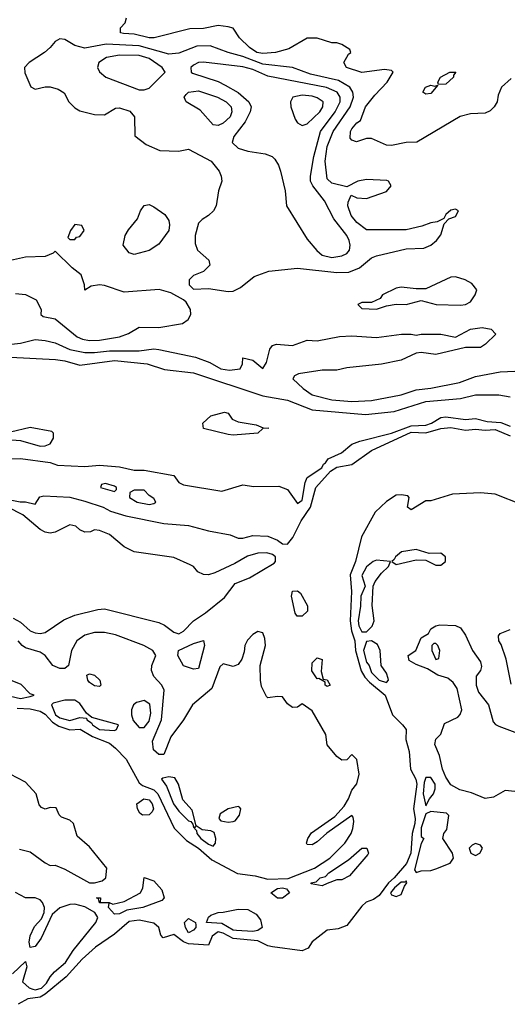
# Model space of a CAD drawing. Header units: inches. Extents: x 2348341 to 2479810, y 460419 to 613669.
# Tile 238 of 256: x 2374007 to 2375979, y 535279 to 539263. Entities that reach past the tile are written whole.
import ezdxf

# ---------------------------------------------------------------- set-up
doc = ezdxf.new("R2010")
doc.units = ezdxf.units.IN
doc.header["$MEASUREMENT"] = 0
doc.layers.add('C3573', color=7, linetype='Continuous')

msp = doc.modelspace()

# ---------------------------------------------------------------- linework, layer by layer
at = {"layer": 'C3573', "color": 2}
for points, elevation in [([(2375995.2, 539024.8), (2375956, 538990), (2375942, 538958), (2375937.3, 538930), (2375926, 538910), (2375910, 538894), (2375890, 538885.2), (2375830, 538882), (2375788.4, 538871.6), (2375613.2, 538766.8), (2375570, 538766.6), (2375510, 538754), (2375490, 538755.3), (2375430, 538782), (2375410, 538782), (2375369.3, 538769.3), (2375350, 538775.3), (2375344.1, 538784.1), (2375344.5, 538810), (2375350, 538821), (2375370, 538846), (2375385.2, 538854.8), (2375405.6, 538910), (2375442.6, 538957.4), (2375493.2, 539010), (2375518, 539050), (2375510, 539058), (2375482, 539062), (2375390, 539049.4), (2375328.7, 539070), (2375318, 539090), (2375336.4, 539123.6), (2375346, 539130), (2375342, 539142), (2375310, 539162), (2375290, 539168.7), (2375270, 539168.7), (2375210, 539188.7), (2375170, 539188.7), (2375095.3, 539144.7), (2375042, 539130), (2374990, 539125.7), (2374966.6, 539130), (2374936.2, 539150), (2374896, 539190), (2374870, 539229), (2374850, 539234.5), (2374810, 539239.5), (2374750, 539227.8), (2374694.6, 539225.4), (2374550.3, 539189.7), (2374530, 539189.8), (2374470, 539204), (2374427, 539207), (2374415.3, 539210), (2374415.3, 539230), (2374434, 539250), (2374439, 539270)], 46), ([(2373990, 538154.8), (2374030.5, 538150.5), (2374074, 538130), (2374094, 538090), (2374092, 538070), (2374102, 538062), (2374150, 538052), (2374239.5, 537979.5), (2374261, 537970), (2374290, 537964.6), (2374330, 537966.3), (2374410, 537979.3), (2374447.5, 537992.5), (2374490, 538019.1), (2374570, 538017.3), (2374666, 538034), (2374688.7, 538050), (2374699, 538070), (2374697.2, 538090), (2374680.2, 538120.2), (2374670, 538129.2), (2374618, 538158), (2374571.7, 538171.7), (2374430, 538160.5), (2374350, 538187), (2374330, 538189.4), (2374296, 538184), (2374270, 538168), (2374269, 538190), (2374255.3, 538230), (2374218.6, 538258.6), (2374150, 538326), (2374142, 538318), (2374110, 538305.2), (2374030, 538302), (2373970, 538289)], 50), ([(2373950, 537947.6), (2374010, 537953.7), (2374070, 537968.4), (2374110, 537965.3), (2374150, 537955.3), (2374210, 537928.9), (2374270, 537916.1), (2374310, 537915.8), (2374370, 537923.6), (2374490, 537922.7), (2374550, 537930.4), (2374570, 537928.5), (2374717.4, 537897.4), (2374775.8, 537875.8), (2374821, 537850), (2374855.1, 537844.9), (2374898, 537850), (2374908.7, 537870), (2374910, 537894), (2374950, 537884.7), (2374990, 537852), (2375004.7, 537875.3), (2375019, 537930), (2375030, 537944.7), (2375046, 537950), (2375110, 537944), (2375170, 537966.8), (2375210, 537964), (2375300.7, 537980.7), (2375350, 537984), (2375450, 537977.3), (2375550.6, 537990.6), (2375590, 537990.7), (2375610, 537986), (2375630, 537990.6), (2375710, 537990.5), (2375770, 537978.8), (2375830, 538010.5), (2375876.8, 538016.8), (2375914, 538010), (2375932, 537990), (2375891, 537950), (2375870, 537936), (2375810, 537936), (2375690, 537907.8), (2375630, 537916), (2375610, 537913.2), (2375550, 537885.1), (2375470, 537869.6), (2375330, 537854), (2375290, 537844.2), (2375230, 537845.1), (2375134, 537830), (2375118, 537822), (2375111.3, 537810), (2375154, 537770), (2375190, 537744.6), (2375270, 537724.4), (2375350, 537718), (2375430, 537722.3), (2375550, 537744.9), (2375610, 537764.6), (2375670, 537771.8), (2375785.3, 537794.7), (2375850, 537819.3), (2375950, 537838), (2376010, 537840.5)], 46), ([(2373970, 537897.7), (2374151.9, 537888.1), (2374190, 537883.1), (2374250, 537864.9), (2374390, 537883.2), (2374522, 537870), (2374592.9, 537847.1), (2374710, 537834.4), (2374990, 537740.4), (2375090, 537723.8), (2375190, 537684.4), (2375405.9, 537665.8), (2375522, 537678), (2375650, 537717.4), (2375790, 537730.3), (2375850, 537744.9), (2375944.5, 537744.5), (2375990, 537737.3)], 42), ([(2373970, 537485.5), (2374010, 537486.8), (2374130, 537470.5), (2374159.8, 537459.8), (2374270, 537455.5), (2374330, 537460.5), (2374410, 537453.4), (2374470, 537440.7), (2374510, 537440.7), (2374630, 537418), (2374650.7, 537390.7), (2374670, 537381), (2374824.7, 537355.3), (2374910, 537381), (2374954, 537374), (2375055.3, 537375.3), (2375090, 537362), (2375130, 537304.7), (2375150, 537318), (2375160.9, 537390), (2375169.3, 537410.7), (2375229, 537450), (2375235.1, 537464.9), (2375244, 537470), (2375254.2, 537485.8), (2375308, 537510), (2375350, 537544.7), (2375383.2, 537556.8), (2375510, 537589.2), (2375590, 537619.7), (2375650, 537622.2), (2375672.3, 537630), (2375710, 537653.4), (2375730, 537655.5), (2375810, 537644.9), (2375850, 537648.9), (2375896.9, 537636.9), (2375953, 537633), (2375990, 537617.6)], 38), ([(2373810, 537574.9), (2374010, 537560.7), (2374090, 537537.1), (2374110, 537538.4), (2374130, 537546), (2374143.7, 537570), (2374144, 537590), (2374136.6, 537596.6), (2374050, 537613.2), (2373970, 537594)], 42), ([(2373962, 537322), (2374008.4, 537311.6), (2374030, 537312), (2374070, 537302), (2374088, 537332), (2374104, 537336), (2374209.5, 537330.5), (2374270, 537314.9), (2374344.7, 537290), (2374374, 537274), (2374435.6, 537255.6), (2374590, 537224.9), (2374690, 537215.8), (2374770, 537194.4), (2374858.5, 537178.5), (2374890, 537164.7), (2374910, 537164.7), (2374950, 537175.5), (2375010, 537173), (2375050, 537157.3), (2375070, 537142), (2375090, 537140.4), (2375112.2, 537167.8), (2375144.9, 537235.1), (2375183.4, 537290), (2375204.1, 537370), (2375264.3, 537435.7), (2375290, 537452.6), (2375350, 537463.2), (2375430, 537519.2), (2375590, 537593.5), (2375650, 537590.8), (2375710, 537609.3), (2375750, 537612.5), (2375810, 537601.8), (2375850, 537606.5), (2375890, 537602.2), (2375930, 537605), (2375990, 537578.5)], 34), ([(2376039.5, 537299.5), (2375930, 537343), (2375870, 537348.2), (2375757.3, 537342.7), (2375670, 537315.3), (2375650, 537315.3), (2375590, 537279), (2375575.3, 537290), (2375582, 537330), (2375576.5, 537336.5), (2375550, 537340.9), (2375530, 537338.4), (2375490, 537313.6), (2375444.4, 537270), (2375388.7, 537170), (2375365.2, 537070), (2375343.6, 537016.4), (2375349.2, 536949.2), (2375343, 536830), (2375348.4, 536790), (2375362.3, 536750), (2375364.8, 536710), (2375388.4, 536628.4), (2375402.7, 536602.7), (2375421.9, 536581.9), (2375484.9, 536530), (2375515, 536450), (2375555.2, 536410), (2375569.3, 536390), (2375568.4, 536350), (2375582, 536302), (2375587.8, 536230), (2375608.4, 536190), (2375612.6, 536170), (2375599, 536070), (2375606.8, 536030), (2375605.5, 536010), (2375594.8, 535970), (2375588.8, 535890), (2375571.1, 535848.9), (2375522, 535790), (2375499, 535770), (2375460.8, 535719.2), (2375437.3, 535702.7), (2375408.2, 535691.8), (2375390, 535676.4), (2375330, 535597.7), (2375295.6, 535584.4), (2375250, 535578.9), (2375190, 535531.6), (2375174, 535506), (2375150, 535495.1), (2375030, 535510.9), (2375010, 535515.6), (2374970, 535535.3), (2374870, 535545.5), (2374830, 535567.1), (2374810, 535572.2), (2374785.7, 535554.3), (2374770, 535518), (2374690, 535523.5), (2374670, 535530.8), (2374630, 535560.5), (2374587, 535547), (2374578, 535558), (2374569.6, 535590), (2374550, 535607.6), (2374490, 535618.5), (2374450, 535613.1), (2374390, 535563.1), (2374313.7, 535510), (2374259.3, 535460.7), (2374194.4, 535390), (2374110, 535319.5), (2374090, 535308), (2374039.9, 535300.1), (2374001.4, 535278.6)], 34), ([(2373980.5, 536840.5), (2374010, 536824.9), (2374050, 536790.4), (2374070, 536781.3), (2374090, 536778.9), (2374110, 536783.1), (2374186.2, 536833.8), (2374230, 536853.8), (2374323.3, 536876.7), (2374350, 536878.5), (2374570, 536823.2), (2374593.2, 536813.2), (2374630, 536784.9), (2374650, 536777.6), (2374670, 536788.4), (2374709.5, 536830), (2374757.8, 536862.2), (2374835.4, 536924.6), (2374878.7, 536981.3), (2374936.2, 537003.8), (2375035.9, 537064.1), (2375041.2, 537070), (2375041.2, 537090), (2375030, 537099.3), (2375006, 537106), (2374970, 537104.7), (2374928.5, 537091.5), (2374877.7, 537062.3), (2374795.8, 537024.2), (2374770, 537017), (2374750, 537018.4), (2374728, 537028), (2374709.6, 537049.6), (2374697.1, 537057.1), (2374630, 537086.6), (2374469.6, 537109.6), (2374430, 537129.3), (2374370, 537179.3), (2374330, 537195.3), (2374310, 537198), (2374294, 537190), (2374270, 537188.7), (2374250, 537198), (2374234, 537214), (2374210, 537219), (2374150, 537189.2), (2374130, 537185.2), (2374110, 537189), (2374090, 537199.3), (2374019.5, 537259.5), (2373959, 537290)], 34), ([(2373997.3, 536477.3), (2374050, 536474.6), (2374090, 536465.4), (2374110, 536453), (2374139.8, 536419.8), (2374164.8, 536404.8), (2374210, 536389.2), (2374252.1, 536392.1), (2374301.8, 536361.8), (2374370, 536335.5), (2374395.1, 536315.1), (2374438, 536270), (2374490, 536174.4), (2374504.2, 536164.2), (2374550, 536146.7), (2374565.8, 536130), (2374631.1, 535991.1), (2374681, 535941), (2374730.1, 535910.1), (2374783.4, 535863.4), (2374887.9, 535807.9), (2374958.7, 535798.7), (2375010, 535785.6), (2375092.4, 535787.6), (2375199.5, 535830), (2375261.3, 535870), (2375321.3, 535930), (2375347.6, 535970), (2375354.7, 535990), (2375358.4, 536018.4), (2375356, 536036), (2375350, 536042), (2375248.7, 535971.3), (2375210, 535935.6), (2375190, 535923.6), (2375170, 535925.2), (2375166.6, 535930), (2375171.8, 535950), (2375187.6, 535972.4), (2375281.3, 536038.7), (2375319.7, 536080.3), (2375337.2, 536110), (2375350, 536144.7), (2375370, 536171.3), (2375379.6, 536210), (2375370, 536268.7), (2375350, 536289), (2375330, 536268), (2375310, 536266), (2375290, 536282), (2375250, 536329), (2375245.1, 536370), (2375190, 536466.6), (2375150, 536494), (2375130, 536481.2), (2375110, 536479), (2375090, 536494), (2375070, 536522.7), (2375050, 536524.5), (2375010, 536519), (2375004.5, 536524.5), (2374985.1, 536565.1), (2374980.7, 536590), (2374979.6, 536650), (2375000.5, 536730), (2374998.3, 536758.3), (2374990, 536781.2), (2374970, 536786.6), (2374950, 536774.5), (2374927.9, 536752.1), (2374917, 536730), (2374914.9, 536705.1), (2374904.9, 536675.1), (2374890, 536653.2), (2374870, 536645.2), (2374830, 536656), (2374815.9, 536644.1), (2374783.7, 536556.3), (2374706.4, 536490), (2374670, 536429.4), (2374618.6, 536361.5), (2374590.3, 536289.7), (2374570, 536289.2), (2374548.5, 536308.5), (2374543.8, 536343.8), (2374580.5, 536430), (2374591.3, 536550), (2374582, 536570), (2374550, 536605.2), (2374539.5, 536630), (2374540.9, 536650), (2374557, 536690), (2374545.1, 536710), (2374509.3, 536730), (2374394.2, 536774.2), (2374350, 536783.5), (2374310, 536783.8), (2374270, 536772), (2374237.7, 536750), (2374216.2, 536710), (2374204, 536650), (2374190, 536638), (2374170, 536637), (2374141.2, 536650), (2374109.4, 536690), (2374090, 536703.6), (2374030, 536720.9), (2374017.2, 536730), (2374000.9, 536750)], 34), ([(2376010, 536139.6), (2375970, 536144), (2375923.1, 536116.9), (2375890, 536111.5), (2375834.1, 536134.1), (2375786.7, 536146.7), (2375750, 536167), (2375730, 536198), (2375716.3, 536230), (2375705.4, 536285.4), (2375686, 536330), (2375690, 536352), (2375710, 536372), (2375725.1, 536414.9), (2375779, 536441), (2375789, 536451), (2375795.3, 536470), (2375776, 536556), (2375760.2, 536580.2), (2375739, 536599), (2375698, 536610), (2375656.5, 536636.5), (2375610, 536653.2), (2375582, 536670), (2375578, 536690), (2375608.7, 536710), (2375630, 536762), (2375660.4, 536779.6), (2375670, 536798), (2375689.3, 536810.7), (2375706, 536814), (2375770, 536811), (2375790, 536802), (2375810, 536772), (2375838, 536710), (2375870, 536664.7), (2375874, 536646), (2375870.4, 536629.6), (2375853.4, 536606.6), (2375853.4, 536570), (2375862, 536542), (2375902.8, 536490), (2375922, 536422), (2375930.8, 536410.8), (2375944.5, 536404.5), (2376010, 536379.3)], 34), ([(2375994.3, 536574.3), (2375974.6, 536674.6), (2375954.7, 536734.7), (2375945.1, 536750), (2375942.7, 536770), (2375950, 536778.8), (2375990, 536794.8)], 34), ([(2373970, 536525.7), (2374010, 536516.3), (2374050, 536524.7), (2374066, 536530), (2374050, 536535.3), (2374012.9, 536572.9), (2373950, 536599)], 38), ([(2374006, 535906), (2374050, 535896), (2374110, 535850.7), (2374130, 535840.7), (2374150, 535841), (2374190, 535825.5), (2374290, 535770.5), (2374310, 535770.6), (2374341.2, 535778.8), (2374355.3, 535790), (2374359, 535830), (2374290, 535916), (2374239, 535959), (2374224, 536010), (2374210, 536024), (2374176.4, 536036.4), (2374166, 536046), (2374154, 536074), (2374130, 536075.3), (2374110, 536068.7), (2374094.6, 536074.6), (2374086.3, 536086.3), (2374074, 536130), (2374030, 536177.2), (2373969, 536210)], 34), ([(2373977.5, 535402.5), (2374030, 535452), (2374035.5, 535430), (2374018, 535370), (2374045.8, 535345.8), (2374059.9, 535339.9), (2374070, 535337.1), (2374095.6, 535344.4), (2374115.8, 535364.2), (2374129.7, 535390), (2374147.8, 535410), (2374192.6, 535447.4), (2374223.5, 535496.5), (2374315.6, 535610), (2374323.6, 535630), (2374311.5, 535650), (2374270, 535673.1), (2374230, 535684), (2374210, 535683), (2374170, 535669.6), (2374138.4, 535641.6), (2374093.3, 535546.7), (2374070, 535512.7), (2374050, 535508.7), (2374045.6, 535530), (2374050, 535556), (2374066.7, 535593.3), (2374095.8, 535624.2), (2374105.6, 535650), (2374107.6, 535670), (2374099.6, 535690), (2374090, 535700.7), (2374070, 535709.6), (2374030, 535709.4), (2373990, 535731)], 34)]:
    msp.add_lwpolyline(points, dxfattribs=dict(at, elevation=elevation))
for points, elevation in [([(2374170, 539185.2), (2374150, 539175.3), (2374130.7, 539150), (2374107.3, 539130), (2374046, 539090), (2374026.8, 539070), (2374027.5, 539047.5), (2374051.6, 538991.6), (2374070, 538982), (2374110, 538991.3), (2374130, 538991.3), (2374162, 538982), (2374186.4, 538966.4), (2374206, 538930), (2374230, 538906.8), (2374250, 538894.8), (2374310, 538878.8), (2374350, 538878), (2374394.6, 538905.4), (2374410, 538906), (2374452.8, 538892.8), (2374471.3, 538870), (2374472.7, 538792.7), (2374518, 538758), (2374574, 538734), (2374649.2, 538730.8), (2374690, 538738.8), (2374781, 538690), (2374813.4, 538650), (2374822, 538630), (2374824, 538610), (2374810.7, 538570), (2374801, 538510), (2374791, 538490), (2374771, 538470), (2374745.1, 538454.9), (2374730, 538439), (2374716, 538390), (2374716.9, 538356.9), (2374726, 538330), (2374772, 538290), (2374776, 538270), (2374750, 538244), (2374710, 538228), (2374692, 538210), (2374692, 538190), (2374710, 538172), (2374770, 538174.8), (2374850, 538163), (2374870, 538164.9), (2374900.1, 538179.9), (2374955.9, 538224.1), (2375014.5, 538245.5), (2375130, 538258), (2375290, 538240.4), (2375338.4, 538241.6), (2375381, 538259), (2375430, 538298.8), (2375450, 538307.3), (2375570, 538335.5), (2375641.2, 538338.8), (2375669.5, 538350.5), (2375693.2, 538370), (2375710, 538392), (2375723.1, 538436.9), (2375743.1, 538456.9), (2375770, 538466.8), (2375782, 538490), (2375770, 538496), (2375750, 538492.7), (2375730, 538475.3), (2375722, 538458), (2375695.3, 538444.7), (2375670, 538441.2), (2375633.2, 538426.8), (2375570, 538412), (2375410, 538413.2), (2375370, 538442.7), (2375347, 538470), (2375334, 538510), (2375335.3, 538524.7), (2375347.3, 538552.7), (2375370, 538542), (2375410, 538538.8), (2375490, 538567.7), (2375508.7, 538590), (2375498, 538610), (2375492, 538612), (2375410, 538616), (2375374, 538610), (2375330, 538586), (2375270, 538602), (2375250, 538619), (2375242.6, 538690), (2375251.1, 538750), (2375275.4, 538810), (2375343.9, 538910), (2375356.9, 538950), (2375354.7, 538970), (2375342.4, 538990), (2375296.9, 539016.9), (2375183, 539043), (2375109.8, 539069.8), (2374990, 539082.5), (2374910, 539114.2), (2374850, 539129.7), (2374777.7, 539157.7), (2374723.8, 539156.2), (2374650, 539128), (2374610, 539123), (2374490, 539157.1), (2374356.5, 539163.5), (2374270, 539148.2), (2374230, 539158.7), (2374190, 539182.7)], 50), ([(2374410, 539118.9), (2374358, 539110), (2374327.3, 539090), (2374322, 539070), (2374330, 539051.3), (2374356, 539030), (2374490, 538979.3), (2374510, 538979.3), (2374530, 538985.5), (2374595.3, 539050), (2374583.7, 539070), (2374530, 539105.4), (2374490, 539118.2)], 54), ([(2374750, 539091.6), (2374730, 539089.3), (2374710, 539079.3), (2374698.8, 539070), (2374701, 539050), (2374706, 539046), (2374810, 539012.2), (2374838.5, 538998.5), (2374890, 538968.5), (2374933.4, 538930), (2374943, 538910), (2374939.3, 538890), (2374918.4, 538850), (2374873, 538790), (2374866.4, 538766.4), (2374890, 538743), (2374930, 538730.4), (2375000.3, 538720.3), (2375028.7, 538708.7), (2375038.9, 538698.9), (2375054.3, 538674.3), (2375061.3, 538650), (2375080.4, 538570), (2375085.5, 538510), (2375170, 538374.8), (2375208.7, 538328.7), (2375230.8, 538310), (2375270, 538300.3), (2375310, 538307), (2375330, 538316.3), (2375340.7, 538330), (2375343.6, 538350), (2375339.7, 538370), (2375329.6, 538390), (2375276.8, 538456.8), (2375239.6, 538530), (2375193, 538590), (2375183.6, 538610), (2375182.4, 538630), (2375196.4, 538710), (2375224, 538810), (2375283.5, 538890), (2375303.1, 538930), (2375303.5, 538950), (2375291.3, 538970), (2375247.9, 538987.9), (2375010, 539034.8), (2374950, 539061.4), (2374910, 539071.9)], 54), ([(2375700.4, 539000.4), (2375698, 539010), (2375708.7, 539030), (2375746, 539050), (2375771.1, 539051.1), (2375762, 539038), (2375762, 539030), (2375730, 539002)], 42), ([(2374810, 538834.5), (2374790, 538838), (2374737, 538897), (2374680.9, 538930), (2374672.3, 538950), (2374679.6, 538960.4), (2374689.8, 538970.2), (2374730, 538974.6), (2374806.8, 538950), (2374842, 538930), (2374861.6, 538910), (2374864.4, 538890), (2374858.4, 538870), (2374830, 538843.6)], 50), ([(2375650, 538962), (2375638, 538970), (2375648.7, 538990), (2375670, 538998), (2375686, 538994), (2375698, 538998), (2375670, 538964)], 42), ([(2375150, 538957.4), (2375111.3, 538950), (2375102, 538930), (2375103, 538910), (2375120.9, 538860.9), (2375130, 538846), (2375150, 538834.8), (2375170, 538842), (2375220.7, 538890), (2375233.6, 538910), (2375234, 538930), (2375210, 538947.3), (2375190, 538953.7)], 58), ([(2374470, 538313.2), (2374450, 538319), (2374426, 538350), (2374434, 538390), (2374447, 538413), (2374483.2, 538456.8), (2374495.3, 538490), (2374510, 538511), (2374530, 538514.8), (2374550, 538506), (2374594.4, 538474.4), (2374610.8, 538450), (2374613.4, 538433.4), (2374610.6, 538410), (2374570, 538354), (2374530, 538329.4)], 46), ([(2374230, 538434), (2374212, 538410), (2374202, 538382), (2374210, 538374), (2374230, 538374), (2374236.4, 538383.6), (2374250, 538386), (2374268, 538410), (2374258, 538430)], 50), ([(2375770, 538222), (2375750, 538220.9), (2375650, 538174), (2375610, 538173.2), (2375550, 538181.2), (2375530, 538177.2), (2375474, 538150), (2375464.7, 538135.3), (2375430, 538118), (2375390, 538118), (2375374, 538110), (2375390, 538094), (2375450, 538092), (2375490, 538104.7), (2375530, 538111.3), (2375570, 538111), (2375630, 538126), (2375690.9, 538110.9), (2375790, 538107.7), (2375809.3, 538110.7), (2375830, 538121), (2375849, 538150), (2375855.3, 538170), (2375835.9, 538195.9), (2375808.7, 538210)], 50), ([(2374870, 537581.2), (2374850, 537584), (2374750, 537608.7), (2374748, 537630), (2374780.2, 537659.8), (2374835.3, 537675.3), (2374850, 537671.3), (2374866, 537646), (2374890, 537636), (2374963.6, 537623.6), (2374991, 537611), (2375014, 537610), (2374990, 537608), (2374970, 537589.3)], 38), ([(2374354, 537386), (2374338, 537382), (2374334, 537370), (2374390, 537354), (2374398, 537362), (2374398, 537370), (2374390, 537375.3)], 38), ([(2374510, 537359), (2374470, 537359), (2374452, 537350), (2374451.3, 537330), (2374482, 537310), (2374530, 537301), (2374550, 537304.7), (2374558, 537310), (2374550, 537326), (2374530, 537338)], 38), ([(2375610, 537119.5), (2375551.3, 537110), (2375526.8, 537090), (2375522, 537078), (2375512, 537070), (2375530, 537058), (2375610, 537077.3), (2375650, 537076), (2375690, 537055.5), (2375710, 537055.5), (2375729.3, 537070), (2375729.2, 537090), (2375710, 537103.7), (2375663.2, 537103.2)], 38), ([(2375450, 537076.2), (2375436, 537070), (2375410, 537049.3), (2375390, 537014), (2375404, 536970), (2375386.5, 536930), (2375385.7, 536890), (2375376.5, 536830), (2375379, 536810), (2375390, 536786.4), (2375410, 536786), (2375431.8, 536808.2), (2375440.9, 536830), (2375432.3, 536892.3), (2375436, 536970), (2375445.2, 536990), (2375470, 537022.8), (2375498, 537050), (2375506, 537070)], 38), ([(2375150, 536849), (2375129.5, 536849.5), (2375121.6, 536861.6), (2375106, 536930), (2375110, 536951), (2375130, 536952), (2375142, 536942), (2375170.8, 536890.8), (2375170.7, 536869.3)], 30), ([(2374710, 536635.3), (2374670, 536648), (2374647, 536690), (2374649.2, 536710), (2374710, 536739.1), (2374750.9, 536750.9), (2374754.8, 536730), (2374730, 536638)], 30), ([(2375430, 536749.6), (2375410, 536746.6), (2375398, 536710), (2375410, 536663), (2375420.4, 536650), (2375430, 536620.7), (2375460.5, 536590), (2375490, 536580.7), (2375498, 536590), (2375497, 536597), (2375490, 536618), (2375468.7, 536650), (2375465.4, 536710), (2375454.2, 536734.2)], 38), ([(2375690, 536738), (2375682, 536738), (2375674, 536730), (2375674, 536710), (2375690, 536674), (2375702, 536678), (2375706, 536710), (2375698, 536730)], 34), ([(2375250, 536564), (2375242, 536570), (2375242, 536582), (2375216.4, 536596.4), (2375210, 536595.3), (2375188.4, 536628.4), (2375190, 536661), (2375210, 536681), (2375230, 536674), (2375226, 536626), (2375234, 536594), (2375251.1, 536591.1), (2375262, 536570)], 30), ([(2374330, 536565.2), (2374310, 536567), (2374290, 536581.2), (2374282.7, 536590), (2374278, 536610), (2374290, 536616), (2374310, 536611), (2374330.7, 536590), (2374334.8, 536570)], 34), ([(2374190, 536509.3), (2374143, 536497), (2374136, 536490), (2374152.4, 536450), (2374170, 536437.4), (2374210, 536427.7), (2374250, 536439.1), (2374276.9, 536436.9), (2374278, 536430), (2374298, 536418), (2374301, 536410), (2374330, 536391.3), (2374390, 536386.8), (2374398, 536390), (2374406, 536410), (2374299, 536439), (2374277.2, 536457.2), (2374250, 536495.3), (2374230, 536509.2)], 38), ([(2374510, 536507.6), (2374479.5, 536500.5), (2374467.3, 536490), (2374459.3, 536470), (2374459.3, 536450), (2374466.4, 536426.4), (2374490, 536399.1), (2374510, 536399.3), (2374530, 536424.9), (2374537.4, 536457.4), (2374533, 536493)], 38), ([(2374610, 536199.3), (2374585.8, 536194.2), (2374581, 536190), (2374600.9, 536160.9), (2374628.8, 536090), (2374650, 536060.7), (2374690, 536021), (2374698.8, 536018.8), (2374707.3, 536007.3), (2374710, 535994), (2374718, 535998), (2374714, 535990), (2374722, 535982), (2374722.8, 535970), (2374739.1, 535950), (2374770, 535926.7), (2374790, 535918.8), (2374799.3, 535930), (2374800.9, 535950), (2374793.6, 535973.6), (2374780.4, 535980.4), (2374745.2, 535985.2), (2374720.4, 536000.4), (2374704.7, 536064.7), (2374666.6, 536106.6), (2374649.3, 536170), (2374634.5, 536194.5)], 38), ([(2375650, 536197), (2375643.4, 536176.6), (2375638.7, 536130), (2375650, 536082), (2375664, 536110), (2375680.9, 536130), (2375687.6, 536150), (2375687.6, 536170), (2375670, 536196.9)], 38), ([(2374503.7, 536043.7), (2374492.7, 536052.7), (2374484, 536070), (2374481.2, 536090), (2374508.7, 536110), (2374530, 536105.5), (2374542.4, 536090), (2374547.7, 536070), (2374542.5, 536057.5), (2374530, 536045.2)], 30), ([(2374890, 536079), (2374850, 536069), (2374818, 536050), (2374812, 536030), (2374821, 536021), (2374850, 536016), (2374870, 536018), (2374879, 536021), (2374896.5, 536043.5), (2374902, 536070), (2374896.5, 536076.5)], 38), ([(2375670, 536059), (2375650, 536049), (2375630, 535992.7), (2375630, 535958), (2375642, 535950), (2375630, 535929), (2375603.4, 535823.4), (2375610, 535811.3), (2375630, 535818.8), (2375670, 535820.7), (2375690, 535826.8), (2375748, 535850), (2375762, 535870), (2375758, 535890), (2375718, 535950), (2375722, 535970), (2375734, 535986), (2375742, 536042), (2375732.5, 536052.5)], 38), ([(2375230, 535758), (2375186, 535766), (2375186, 535770), (2375206.3, 535773.7), (2375222, 535790), (2375244.1, 535795.9), (2375257.2, 535810), (2375337.2, 535862.8), (2375390, 535910.8), (2375411.1, 535911.1), (2375418, 535890), (2375415.3, 535884.7), (2375341, 535799), (2375310, 535782), (2375290, 535782), (2375250, 535768)], 30), ([(2375850, 535928.7), (2375836.9, 535923.1), (2375824.7, 535910), (2375832, 535890), (2375850, 535881), (2375868, 535890), (2375879, 535910), (2375870, 535922)], 38), ([(2374390, 535643.7), (2374366.6, 535670), (2374368.4, 535688.4), (2374330, 535689.7), (2374325.2, 535705.2), (2374318, 535710), (2374334, 535710), (2374332, 535692), (2374369.5, 535690.5), (2374383.5, 535683.5), (2374430, 535694.9), (2374496, 535730), (2374505.1, 535750), (2374510, 535791.3), (2374550, 535778), (2374582, 535742), (2374591.3, 535710), (2374581.4, 535698.6), (2374504.7, 535670), (2374439.9, 535660.1), (2374410, 535645.1)], 30), ([(2375050, 535708), (2375022, 535730), (2375050, 535746.8), (2375070.2, 535750.2), (2375086, 535746), (2375098, 535730), (2375070, 535708.7)], 30), ([(2375570, 535778), (2375567.3, 535772.7), (2375550, 535773), (2375522.4, 535750), (2375507.1, 535730), (2375510, 535722), (2375530, 535715.5), (2375550, 535723), (2375562.9, 535757.1), (2375572.7, 535770)], 38), ([(2374950, 535573), (2374883.4, 535576.6), (2374870, 535578.8), (2374825, 535605), (2374762, 535610), (2374770, 535631.3), (2374780.1, 535639.9), (2374809.3, 535650.7), (2374830, 535650.8), (2374890, 535664), (2374930, 535662.8), (2374964, 535644), (2374980.5, 535620.5), (2374987.7, 535590), (2374970, 535577.6)], 30), ([(2374690, 535568.2), (2374678, 535590), (2374674, 535610), (2374690, 535626), (2374718, 535610), (2374718.8, 535598.8), (2374718.8, 535590), (2374710, 535579)], 30)]:
    msp.add_lwpolyline(points, close=True, dxfattribs=dict(at, elevation=elevation))

doc.saveas('drawing.dxf')
